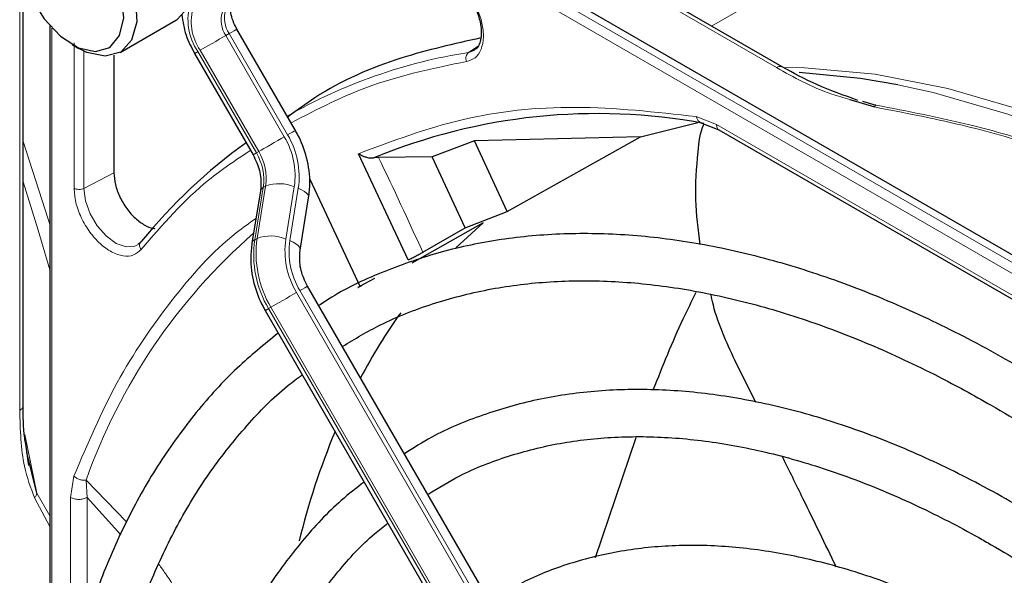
# Paper-space layout 'Blatt4' of a CAD drawing. Header units: millimetres. Extents: x 5 to 418, y 2 to 292.
# Tile 66 of 117: x 103.78 to 110.75, y 226.51 to 230.44. Entities that reach past the tile are written whole.
import ezdxf

# ---------------------------------------------------------------- set-up
doc = ezdxf.new("R2010")
doc.units = ezdxf.units.MM

psp = doc.layouts.new('Blatt4')

# ---------------------------------------------------------------- linework, layer by layer
at = {"color": 7, "linetype": 'Continuous', "lineweight": 18}
for p, q in [((103.7835, 227.678), (103.7835, 232.5153)), ((104.9503, 232.5222), (109.1393, 230.104)), ((117.569, 224.8215), (104.5936, 232.312)), ((117.5368, 224.7622), (104.5614, 232.2527)), ((110.346, 231.3592), (108.6799, 230.3974)), ((104.0111, 230.3836), (104.0111, 225.0491)), ((105.2661, 230.3441), (105.2425, 230.3305)), ((105.2425, 230.3305), (105.6563, 229.6138)), ((105.6799, 229.6274), (105.2661, 230.3441)), ((104.1684, 229.25), (104.1684, 230.2782)), ((106.9611, 230.2111), (107.0274, 230.255)), ((104.2372, 229.249), (104.2372, 230.2208)), ((105.0448, 230.2164), (105.4586, 229.4996)), ((105.4753, 229.5092), (105.0615, 230.226)), ((108.5721, 229.7568), (108.7149, 229.7014)), ((108.7149, 229.7014), (113.3832, 227.0065)), ((105.4586, 229.4996), (105.4753, 229.5092)), ((104.2372, 229.249), (104.45, 229.3596)), ((105.5074, 229.2556), (105.4473, 228.8855)), ((105.4639, 228.8952), (105.5241, 229.2653)), ((105.5241, 229.2653), (105.5074, 229.2556)), ((105.7271, 229.26), (105.667, 228.8899)), ((105.6954, 228.8791), (105.7556, 229.2492)), ((105.4473, 228.8855), (105.4639, 228.8952)), ((105.7426, 228.5118), (109.7392, 221.5896)), ((109.7627, 221.6032), (105.7662, 228.5254)), ((105.5616, 228.4072), (105.5449, 228.3976)), ((105.5449, 228.3976), (109.5414, 221.4754)), ((109.5581, 221.485), (105.5616, 228.4072)), ((103.8206, 227.5076), (103.9058, 227.0914)), ((104.144, 227.0619), (104.1675, 227.2133)), ((104.5394, 226.8887), (104.2531, 227.1832)), ((104.2608, 227.0613), (104.2531, 227.1832)), ((103.9964, 226.8551), (103.8884, 227.059)), ((103.9964, 226.9318), (103.9058, 227.0914)), ((104.144, 225.7667), (104.144, 227.0619)), ((104.2608, 226.1864), (104.2608, 227.0613))]:
    psp.add_line(p, q, dxfattribs=at)
at = {"color": 7, "linetype": 'Continuous', "lineweight": 25}
for p, q in [((109.1809, 230.1081), (104.9919, 232.5264)), ((104.6368, 232.3413), (117.6122, 224.8507)), ((103.8079, 227.7119), (103.8079, 230.7562)), ((103.9964, 230.3997), (103.9964, 224.9309)), ((104.4935, 230.2106), (104.8942, 230.4419)), ((105.7348, 229.6591), (105.321, 230.3758)), ((104.1547, 230.2667), (104.2018, 230.2395)), ((104.45, 230.192), (104.45, 229.3596)), ((105.021, 230.2026), (105.4348, 229.4858)), ((107.0029, 230.2269), (106.9611, 230.2111)), ((109.6579, 229.8779), (109.8326, 229.8248)), ((109.7479, 229.8659), (109.8439, 229.8383)), ((105.6768, 229.7677), (105.6734, 229.7654)), ((108.1768, 229.6146), (108.5827, 229.7147)), ((108.5993, 229.7154), (108.7328, 229.6629)), ((108.7317, 229.6635), (113.4009, 226.9681)), ((107.0028, 229.5858), (106.7035, 229.4712)), ((108.1768, 229.6146), (107.0028, 229.5858)), ((107.2348, 229.0862), (107.0028, 229.5858)), ((107.2348, 229.0862), (108.1768, 229.6146)), ((106.5341, 228.7434), (106.1823, 229.4943)), ((106.3238, 229.4661), (106.2908, 229.4641)), ((106.7035, 229.4712), (106.3238, 229.4661)), ((106.9357, 228.9695), (106.7035, 229.4712)), ((105.8381, 229.3147), (106.1906, 228.5558)), ((105.4874, 229.2311), (105.4273, 228.8611)), ((105.7685, 228.8118), (105.8286, 229.1818)), ((106.9357, 228.9695), (107.2348, 229.0862)), ((107.0636, 229.004), (106.5593, 228.7206)), ((106.8699, 228.8269), (107.0636, 229.004)), ((106.6362, 228.7971), (106.9357, 228.9695)), ((106.1906, 228.5558), (106.2961, 228.6134)), ((109.8176, 221.6349), (105.8211, 228.5571)), ((105.5211, 228.3838), (109.5176, 221.4616)), ((108.9929, 227.733), (108.8449, 228.0336)), ((107.8586, 226.6371), (108.1472, 227.4864)), ((103.8493, 227.2869), (103.826, 227.4385)), ((103.9058, 227.0914), (103.835, 227.38)), ((104.4991, 226.7974), (104.2608, 227.0613))]:
    psp.add_line(p, q, dxfattribs=at)
at = {"color": 7, "linetype": 'Continuous', "lineweight": 25, "flags": 128}
for points in [[(104.8942, 230.4419), (104.8992, 230.4449), (104.9762, 230.5295), (105.0127, 230.6595), (105.0048, 230.8206), (104.9533, 230.9954), (104.8638, 231.165), (104.746, 231.3109), (104.6126, 231.4175), (104.4782, 231.473), (104.3572, 231.4716), (104.311, 231.4523)], [(103.7894, 230.9539), (103.8046, 231.0732), (103.8622, 231.182), (103.9565, 231.2403), (104.0775, 231.2417), (104.2119, 231.1862), (104.3453, 231.0796), (104.4631, 230.9337), (104.5526, 230.7641), (104.6041, 230.5893), (104.612, 230.4282), (104.5755, 230.2982), (104.4985, 230.2135), (104.3894, 230.1833), (104.3894, 230.1833)], [(104.3208, 230.2169), (104.4221, 230.2467), (104.4911, 230.3297), (104.5196, 230.4561), (104.5041, 230.6105), (104.4464, 230.7743), (104.3536, 230.9277), (104.2368, 231.0523), (104.1101, 231.1331), (103.9887, 231.1602), (103.8874, 231.1304), (103.8184, 231.0474), (103.7899, 230.921), (103.8054, 230.7667), (103.8631, 230.6029), (103.9559, 230.4494), (104.0728, 230.3248), (104.1995, 230.244), (104.3208, 230.2169)], [(104.3894, 230.1833), (104.2599, 230.2107), (104.2018, 230.2395)], [(109.9992, 229.982), (109.7338, 230.027), (109.2999, 230.0696)]]:
    psp.add_lwpolyline(points, dxfattribs=at)
at = {"color": 7, "linetype": 'Continuous', "lineweight": 18, "flags": 128}
for points in [[(105.0615, 230.226), (105.0781, 230.2356), (105.0982, 230.2472), (105.121, 230.2604), (105.1456, 230.2746), (105.171, 230.2892), (105.1962, 230.3038), (105.2204, 230.3178), (105.2425, 230.3305)], [(105.2661, 230.3441), (105.2853, 230.3553), (105.301, 230.3643), (105.3124, 230.3709), (105.3191, 230.3748), (105.321, 230.3758)], [(109.1855, 230.1048), (109.338, 230.1017), (109.8375, 230.056), (110.3519, 229.9563), (110.878, 229.8032), (111.4126, 229.5975), (111.9525, 229.3405), (112.4945, 229.0337), (113.0353, 228.6791), (113.5715, 228.2787), (114.1001, 227.8349), (114.6177, 227.3505), (115.1213, 226.8284), (115.3968, 226.5198)], [(115.1487, 226.663), (115.034, 226.7894), (114.5288, 227.3132), (114.0096, 227.7991), (113.4794, 228.2443), (112.9415, 228.6459), (112.399, 229.0017), (111.8554, 229.3094), (111.3137, 229.5671), (110.7775, 229.7734), (110.2497, 229.927), (109.9992, 229.982)], [(105.6799, 229.6274), (105.6992, 229.6385), (105.7148, 229.6475), (105.7262, 229.6541), (105.733, 229.658), (105.7348, 229.6591)], [(103.8079, 229.5811), (103.9862, 229.0302), (103.9964, 228.9962)], [(105.4753, 229.5092), (105.492, 229.5189), (105.5121, 229.5305), (105.5348, 229.5436), (105.5594, 229.5578), (105.5848, 229.5725), (105.6101, 229.587), (105.6342, 229.601), (105.6563, 229.6138)], [(103.9964, 228.6727), (103.9152, 228.9531), (103.8079, 229.2947)], [(104.621, 228.8514), (104.599, 228.8406), (104.5372, 228.8355), (104.4675, 228.8596), (104.3969, 228.9105), (104.3327, 228.983), (104.2815, 229.0695), (104.2486, 229.1613), (104.2372, 229.249)], [(105.7556, 229.2492), (105.7791, 229.2389), (105.7989, 229.2273), (105.8141, 229.2149), (105.8242, 229.2022), (105.8287, 229.1896), (105.8286, 229.1818)], [(105.6954, 228.8791), (105.719, 228.8688), (105.7387, 228.8573), (105.7539, 228.8449), (105.764, 228.8321), (105.7686, 228.8195), (105.7685, 228.8121)], [(105.5616, 228.4072), (105.5782, 228.4168), (105.5984, 228.4285), (105.6211, 228.4416), (105.6457, 228.4558), (105.6711, 228.4704), (105.6963, 228.485), (105.7205, 228.499), (105.7426, 228.5118)], [(105.7662, 228.5254), (105.7855, 228.5365), (105.8011, 228.5455), (105.8125, 228.5521), (105.8192, 228.556), (105.8211, 228.5571)]]:
    psp.add_lwpolyline(points, dxfattribs=at)
at = {"color": 7, "linetype": 'Continuous', "lineweight": 18}
for centre, radius, start, end in [((105.3746, 230.4427), 0.4, 162.4884, 214.46185), ((105.3598, 230.4308), 0.3619, 162.4884, 214.46185), ((105.3996, 230.4383), 0.1905, 162.4884, 214.46185), ((105.4231, 230.4519), 0.1905, 162.4884, 214.46185), ((122.4251, 200.0998), 34.7719, 119.98928, 120.03464), ((107.5371, 226.5244), 3.7314, 98.8797, 119.9002), ((109.1634, 230.0723), 0.0398, 63.36743, 127.32087), ((105.1815, 229.331), 0.5799, 351.89333, 30.73558), ((105.19, 229.3365), 0.5425, 351.89333, 30.73558), ((122.8389, 199.383), 34.7719, 119.98928, 120.03464), ((105.137, 229.3084), 0.3741, 351.89333, 30.73558), ((105.1537, 229.318), 0.3741, 351.89333, 30.73558), ((80.8927, 217.1863), 28.2407, 24.2762, 25.7742), ((105.619, 229.0064), 0.2757, 66.9099, 110.12844), ((105.5217, 229.2235), 0.0351, 113.97109, 167.49817), ((108.1744, 225.7987), 4.1586, 131.13889, 160.55346), ((105.4616, 228.8534), 0.0351, 113.97568, 167.44972), ((106.1881, 228.78), 0.7483, 171.89333, 210.73558), ((106.2048, 228.7897), 0.7483, 171.89333, 210.73558), ((105.5588, 228.6363), 0.2757, 66.9099, 110.12844), ((106.2411, 228.8081), 0.5799, 171.89333, 210.73558), ((106.2325, 228.8026), 0.5425, 171.89333, 210.73558), ((122.9252, 198.281), 34.7719, 119.98928, 120.03464)]:
    psp.add_arc(centre, radius, start, end, dxfattribs=at)
at = {"color": 7, "linetype": 'Continuous', "lineweight": 25}
for centre, radius, start, end in [((107.8697, 225.6453), 4.1323, 79.46536, 112.46204), ((107.6095, 226.4726), 3.8142, 125.66847, 140.97312), ((109.7707, 226.0158), 4.0452, 144.42645, 152.10369), ((110.9239, 225.4858), 5.316, 157.4158, 166.20385)]:
    psp.add_arc(centre, radius, start, end, dxfattribs=at)
at = {"color": 7, "linetype": 'Continuous', "lineweight": 18}
for points, knots in [([(106.8078, 230.7743), (106.8347, 230.7559), (106.8898, 230.7183), (106.965, 230.6281), (107.0235, 230.5241), (107.059, 230.4168), (107.0697, 230.3155), (107.0532, 230.2294), (107.0117, 230.1672), (106.9679, 230.1532), (106.9466, 230.1464)], [0, 0, 0, 0, 0.121712, 0.25, 0.378287, 0.5, 0.621712, 0.75, 0.878287, 1, 1, 1, 1]), ([(106.9466, 230.1464), (106.9447, 230.1524), (106.9409, 230.1645), (106.9424, 230.1836), (106.949, 230.2005), (106.9571, 230.2076), (106.9611, 230.2111)], [0, 0, 0, 0, 0.249991, 0.499994, 0.749997, 1, 1, 1, 1]), ([(106.9466, 230.1464), (106.7205, 230.0999), (106.2799, 230.0093), (105.8931, 229.8103), (105.7049, 229.7134)], [0, 0, 0, 0, 0.513266, 1, 1, 1, 1]), ([(109.1393, 230.104), (109.2626, 230.0347), (109.4203, 229.9462), (109.6154, 229.8901), (109.6579, 229.8779)], [0, 0, 0, 0, 0.782522, 1, 1, 1, 1]), ([(113.2898, 227.8491), (113.2124, 227.98), (113.0652, 228.2292), (112.7675, 228.5666), (112.4273, 228.8601), (112.0381, 229.1165), (111.5942, 229.3413), (111.0867, 229.5374), (110.5019, 229.7095), (110.0706, 229.7939), (109.8439, 229.8383)], [0, 0, 0, 0, 0.1407014, 0.2677211, 0.3849407, 0.4997762, 0.6145723, 0.7317481, 0.8590122, 1, 1, 1, 1]), ([(106.1823, 229.4943), (106.4221, 229.5843), (106.9018, 229.7645), (107.7071, 229.853), (108.2839, 229.7889), (108.5721, 229.7568)], [0, 0, 0, 0, 0.333214, 0.666775, 1, 1, 1, 1]), ([(109.8326, 229.8248), (110.0384, 229.785), (110.4385, 229.7076), (111.0079, 229.5462), (111.5348, 229.3492), (112.0149, 229.11), (112.4292, 228.8329), (112.7705, 228.5287), (113.05, 228.2), (113.1841, 227.969), (113.2531, 227.8502)], [0, 0, 0, 0, 0.12858, 0.250086, 0.375109, 0.5, 0.624891, 0.749913, 0.871409, 1, 1, 1, 1]), ([(108.6252, 229.708), (108.6193, 229.7086), (108.6075, 229.7099), (108.5919, 229.7203), (108.5792, 229.7358), (108.5745, 229.7498), (108.5721, 229.7568)], [0, 0, 0, 0, 0.25, 0.5, 0.75, 1, 1, 1, 1]), ([(108.7149, 229.7014), (108.7159, 229.6934), (108.7178, 229.6773), (108.7256, 229.6648), (108.7321, 229.6634), (108.7322, 229.6634)], [0, 0, 0, 0, 0.494459, 0.988917, 1, 1, 1, 1]), ([(105.4118, 229.5141), (105.3125, 229.4484), (105.0271, 229.2593), (104.7944, 228.9909), (104.6427, 228.8159)], [0, 0, 0, 0, 0.3478818, 1, 1, 1, 1]), ([(104.6427, 228.8159), (104.6261, 228.8009), (104.5921, 228.77), (104.5175, 228.7651), (104.4347, 228.7939), (104.3523, 228.8538), (104.2771, 228.9381), (104.2163, 229.0408), (104.1758, 229.151), (104.1708, 229.2176), (104.1684, 229.25)], [0, 0, 0, 0, 0.121713, 0.25, 0.378287, 0.5, 0.621713, 0.75, 0.878287, 1, 1, 1, 1]), ([(104.2372, 229.249), (104.232, 229.2468), (104.2216, 229.2425), (104.2024, 229.2409), (104.1833, 229.2431), (104.1733, 229.2477), (104.1684, 229.25)], [0, 0, 0, 0, 0.250002, 0.500004, 0.750006, 1, 1, 1, 1]), ([(105.4557, 229.036), (105.4087, 229.003), (105.1848, 228.8456), (104.8508, 228.4617), (104.4572, 227.8951), (104.2639, 227.4401), (104.1675, 227.2133)], [0, 0, 0, 0, 0.081439, 0.388222, 0.695006, 1, 1, 1, 1]), ([(104.6427, 228.8159), (104.6394, 228.8211), (104.6328, 228.8316), (104.6309, 228.8487), (104.6349, 228.8642), (104.6426, 228.871), (104.6464, 228.8744)], [0, 0, 0, 0, 0.25, 0.5, 0.75, 1, 1, 1, 1]), ([(103.8884, 227.059), (103.8614, 227.1309), (103.7939, 227.3109), (103.7874, 227.5403), (103.7835, 227.678)], [0, 0, 0, 0, 0.399349, 1, 1, 1, 1]), ([(103.8884, 227.059), (103.8924, 227.0643), (103.9002, 227.0746), (103.9039, 227.0859), (103.9058, 227.0914)], [0, 0, 0, 0, 0.5168366, 1, 1, 1, 1]), ([(105.1608, 225.6732), (105.1494, 225.7296), (105.1114, 225.9171), (104.9942, 226.2007), (104.8728, 226.4486), (104.7844, 226.566), (104.7688, 226.5868)], [0, 0, 0, 0, 0.1569807, 0.5222741, 0.915232, 1, 1, 1, 1])]:
    psp.add_open_spline(points, degree=3, knots=knots, dxfattribs=at)
at = {"color": 7, "linetype": 'Continuous', "lineweight": 25}
for points, knots in [([(105.321, 230.3758), (105.3135, 230.39), (105.2955, 230.4239), (105.2795, 230.4756), (105.2742, 230.5192), (105.2774, 230.5451), (105.2787, 230.5477), (105.2793, 230.5489)], [0, 0, 0, 0, 0.176806, 0.422684, 0.629977, 0.82324, 1, 1, 1, 1]), ([(106.982, 230.5774), (107.0002, 230.5412), (107.0255, 230.4908), (107.0444, 230.4184), (107.0521, 230.3635), (107.0496, 230.3085), (107.0364, 230.2647), (107.0207, 230.2377), (107.0063, 230.2317), (107.0016, 230.2298)], [0, 0, 0, 0, 0.238343, 0.330867, 0.47597, 0.617896, 0.763986, 0.922379, 1, 1, 1, 1]), ([(104.9307, 230.4773), (104.938, 230.4292), (104.9523, 230.3358), (104.9985, 230.2461), (105.021, 230.2026)], [0, 0, 0, 0, 0.514995, 1, 1, 1, 1]), ([(107.0481, 230.3136), (106.8589, 230.2714), (106.4436, 230.1786), (105.9901, 229.9815), (105.7464, 229.8015), (105.6841, 229.7556)], [0, 0, 0, 0, 0.383877, 0.842753, 1, 1, 1, 1]), ([(109.7167, 229.8713), (109.6172, 229.9067), (109.4252, 229.975), (109.2604, 230.0648), (109.1809, 230.1081)], [0, 0, 0, 0, 0.518013, 1, 1, 1, 1]), ([(109.8439, 229.8383), (109.8421, 229.8372), (109.8385, 229.8349), (109.8346, 229.8282), (109.8326, 229.8248)], [0, 0, 0, 0, 0.499999, 1, 1, 1, 1]), ([(108.5994, 228.8526), (108.5858, 228.9581), (108.5575, 229.1772), (108.5791, 229.4599), (108.5982, 229.6438), (108.6264, 229.7035), (108.6269, 229.7046)], [0, 0, 0, 0, 0.367118, 0.762687, 0.995804, 1, 1, 1, 1]), ([(105.8286, 229.1818), (105.8325, 229.2159), (105.843, 229.3084), (105.8216, 229.4635), (105.7745, 229.5882), (105.7401, 229.6497), (105.7348, 229.6591)], [0, 0, 0, 0, 0.213395, 0.580888, 0.936398, 1, 1, 1, 1]), ([(105.4348, 229.4858), (105.4443, 229.4676), (105.472, 229.4145), (105.4948, 229.3231), (105.4897, 229.2601), (105.4874, 229.2311)], [0, 0, 0, 0, 0.219781, 0.641695, 1, 1, 1, 1]), ([(106.1823, 229.4943), (106.1925, 229.4881), (106.2096, 229.4779), (106.2389, 229.4685), (106.2652, 229.4632), (106.2827, 229.4638), (106.2908, 229.4641)], [0, 0, 0, 0, 0.336127, 0.560864, 0.79606, 1, 1, 1, 1]), ([(104.45, 229.3596), (104.4521, 229.3322), (104.4563, 229.2774), (104.4895, 229.1877), (104.5388, 229.1042), (104.6013, 229.0333), (104.6688, 228.9864), (104.7177, 228.964), (104.7387, 228.966), (104.7402, 228.9662)], [0, 0, 0, 0, 0.16455, 0.329101, 0.493651, 0.658201, 0.822751, 0.987302, 1, 1, 1, 1]), ([(115.4873, 223.1357), (115.4418, 223.2144), (115.2783, 223.4977), (114.9699, 223.9682), (114.5649, 224.5433), (114.1373, 225.0936), (113.6915, 225.6173), (113.2292, 226.1112), (112.7532, 226.5728), (112.2659, 226.9993), (111.77, 227.3885), (111.289, 227.7236), (110.8847, 227.9722), (110.4799, 228.1967), (110.0542, 228.4046), (109.5521, 228.6059), (109.056, 228.7604), (108.5686, 228.867), (108.093, 228.9251), (107.6318, 228.9342), (107.1882, 228.894), (106.7641, 228.8061), (106.3649, 228.6668), (106.0782, 228.5375), (105.934, 228.4408), (105.9055, 228.4216)], [0, 0, 0, 0, 0.018307, 0.065903, 0.113503, 0.161108, 0.208721, 0.256346, 0.303985, 0.351639, 0.399312, 0.447003, 0.488748, 0.513881, 0.561601, 0.609337, 0.657061, 0.704748, 0.75237, 0.799888, 0.847267, 0.894479, 0.941522, 0.988425, 1, 1, 1, 1]), ([(104.6387, 228.8694), (104.637, 228.8664), (104.6321, 228.858), (104.6246, 228.8558), (104.6197, 228.8543)], [0, 0, 0, 0, 0.349285, 1, 1, 1, 1]), ([(105.4273, 228.8611), (105.4234, 228.827), (105.4129, 228.7345), (105.4343, 228.5794), (105.4814, 228.4547), (105.5158, 228.3932), (105.5211, 228.3838)], [0, 0, 0, 0, 0.213395, 0.580888, 0.936398, 1, 1, 1, 1]), ([(105.8211, 228.5571), (105.8116, 228.5753), (105.7839, 228.6284), (105.7611, 228.7198), (105.7662, 228.7828), (105.7685, 228.8118)], [0, 0, 0, 0, 0.219781, 0.641695, 1, 1, 1, 1]), ([(106.5341, 228.7434), (106.5407, 228.7465), (106.5538, 228.7529), (106.5818, 228.7673), (106.6112, 228.783), (106.6279, 228.7924), (106.6362, 228.7971)], [0, 0, 0, 0, 0.250494, 0.503104, 0.754115, 1, 1, 1, 1]), ([(106.0674, 228.1304), (106.1559, 228.1834), (106.3573, 228.304), (106.702, 228.4377), (107.0938, 228.5401), (107.5074, 228.5936), (107.9391, 228.5997), (108.3867, 228.558), (108.8475, 228.4691), (109.3192, 228.3334), (109.7992, 228.1517), (110.247, 227.9425), (110.6199, 227.7397), (110.9931, 227.5158), (111.4039, 227.242), (111.8885, 226.8766), (112.3668, 226.4729), (112.8359, 226.0332), (113.2932, 225.5601), (113.7359, 225.0561), (114.1618, 224.5244), (114.567, 223.9672), (114.915, 223.4484), (115.1162, 223.1089), (115.199, 222.9693)], [0, 0, 0, 0, 0.03829, 0.087164, 0.135963, 0.1846, 0.233039, 0.281292, 0.329395, 0.377392, 0.425324, 0.47322, 0.50993, 0.535066, 0.582938, 0.63083, 0.678736, 0.726658, 0.774594, 0.822544, 0.870506, 0.918477, 0.966454, 1, 1, 1, 1]), ([(106.2071, 228.5628), (106.2003, 228.5589), (106.1864, 228.551), (106.1768, 228.5461), (106.1771, 228.5471), (106.1861, 228.553), (106.1906, 228.5558)], [0, 0, 0, 0, 0.2437013, 0.4950292, 0.7494664, 1, 1, 1, 1]), ([(108.2678, 227.8232), (108.3355, 227.9927), (108.43, 228.2292), (108.5409, 228.4517), (108.5724, 228.5147)], [0, 0, 0, 0, 0.716589, 1, 1, 1, 1]), ([(108.8448, 228.0336), (108.7857, 228.1604), (108.7159, 228.3102), (108.6819, 228.4701), (108.6767, 228.4946)], [0, 0, 0, 0, 0.8471368, 1, 1, 1, 1]), ([(105.6132, 228.2243), (105.5146, 228.1445), (105.3073, 227.9768), (105.028, 227.6681), (104.7688, 227.3125), (104.5432, 226.9165), (104.3519, 226.4834), (104.196, 226.0153), (104.0765, 225.5147), (103.9941, 224.9847), (103.9494, 224.4282), (103.9424, 223.8485), (103.9732, 223.2488), (104.0415, 222.6325), (104.1468, 222.003), (104.2886, 221.3638), (104.4658, 220.7184), (104.6776, 220.0703), (104.9225, 219.4229), (105.2, 218.7801), (105.5, 218.1559), (105.7214, 217.7536), (105.8289, 217.5583)], [0, 0, 0, 0, 0.045036, 0.094766, 0.144622, 0.194644, 0.244835, 0.295175, 0.345629, 0.396161, 0.446738, 0.497338, 0.547939, 0.598533, 0.649113, 0.699679, 0.750229, 0.800766, 0.851292, 0.901808, 0.952318, 1, 1, 1, 1]), ([(106.1188, 217.7257), (106.0981, 217.761), (105.9599, 217.9967), (105.7302, 218.4466), (105.4333, 219.0717), (105.1694, 219.7047), (104.9369, 220.3402), (104.7379, 220.9748), (104.5734, 221.6049), (104.4441, 222.2268), (104.3509, 222.8368), (104.2942, 223.4315), (104.2741, 224.0073), (104.2907, 224.561), (104.3437, 225.0893), (104.4327, 225.5894), (104.5569, 226.0583), (104.7156, 226.4938), (104.9078, 226.8931), (105.1319, 227.2555), (105.3892, 227.5752), (105.6071, 227.8005), (105.748, 227.9038), (105.7832, 227.9297)], [0, 0, 0, 0, 0.009043, 0.060312, 0.111577, 0.162835, 0.214084, 0.26532, 0.31654, 0.367742, 0.418924, 0.470085, 0.521224, 0.572346, 0.623457, 0.674565, 0.725687, 0.776848, 0.828085, 0.879444, 0.930974, 0.982715, 1, 1, 1, 1]), ([(114.8838, 222.7873), (114.8599, 222.8293), (114.7265, 223.063), (114.4581, 223.4725), (114.0804, 224.0105), (113.6794, 224.5233), (113.2605, 225.0093), (112.8255, 225.465), (112.3773, 225.8878), (111.9185, 226.2748), (111.452, 226.6236), (111.0864, 226.8626), (110.7944, 227.0356), (110.5021, 227.1972), (110.1038, 227.3893), (109.6342, 227.5715), (109.171, 227.7067), (108.7171, 227.7936), (108.2758, 227.8317), (107.8501, 227.8204), (107.4428, 227.7607), (107.0583, 227.6504), (106.7442, 227.5215), (106.5699, 227.4113), (106.5059, 227.3709)], [0, 0, 0, 0, 0.011162, 0.062107, 0.113056, 0.164012, 0.21498, 0.265963, 0.316965, 0.367989, 0.419038, 0.470111, 0.486792, 0.513707, 0.564806, 0.615924, 0.667022, 0.718066, 0.769011, 0.819804, 0.870398, 0.920769, 0.970934, 1, 1, 1, 1]), ([(103.826, 227.4385), (103.8236, 227.4531), (103.8094, 227.5401), (103.8086, 227.6362), (103.8079, 227.716)], [0, 0, 0, 0, 0.168183, 1, 1, 1, 1]), ([(106.6721, 227.0831), (106.7468, 227.129), (106.9256, 227.239), (107.2386, 227.3599), (107.6042, 227.4524), (107.9914, 227.4957), (108.3964, 227.4918), (108.8166, 227.4402), (109.2493, 227.3415), (109.6919, 227.1965), (110.1337, 227.0093), (110.4574, 226.8424), (110.7096, 226.6991), (110.97, 226.5425), (111.3525, 226.2852), (111.8032, 225.9395), (112.2472, 225.5559), (112.6814, 225.137), (113.103, 224.6854), (113.5092, 224.2042), (113.8966, 223.6961), (114.2629, 223.1692), (114.4864, 222.8032), (114.5972, 222.6218)], [0, 0, 0, 0, 0.03764, 0.090197, 0.142659, 0.194901, 0.246879, 0.298616, 0.350169, 0.401602, 0.452965, 0.501564, 0.51146, 0.538393, 0.589708, 0.641048, 0.692406, 0.743784, 0.795182, 0.846597, 0.898026, 0.949466, 1, 1, 1, 1]), ([(109.5635, 226.5683), (109.4849, 226.7305), (109.3585, 226.9913), (109.2302, 227.2513), (109.1817, 227.3496)], [0, 0, 0, 0, 0.622088, 1, 1, 1, 1]), ([(106.2215, 227.1706), (106.1668, 227.1285), (106.0085, 227.0064), (105.779, 226.7573), (105.5328, 226.4289), (105.321, 226.0589), (105.1432, 225.6522), (105.001, 225.2105), (104.8955, 224.7368), (104.8272, 224.2343), (104.7967, 223.7062), (104.8041, 223.1561), (104.8492, 222.5876), (104.9317, 222.0042), (105.0509, 221.4097), (105.206, 220.8078), (105.396, 220.2022), (105.6194, 219.5966), (105.8758, 218.9953), (106.1458, 218.4298), (106.3433, 218.0722), (106.4342, 217.9078)], [0, 0, 0, 0, 0.028294, 0.081882, 0.135618, 0.189564, 0.243733, 0.298097, 0.35261, 0.40722, 0.461884, 0.51657, 0.571253, 0.625922, 0.680572, 0.735203, 0.789815, 0.844412, 0.898996, 0.953571, 1, 1, 1, 1]), ([(106.724, 218.0752), (106.6528, 218.2021), (106.4756, 218.5176), (106.224, 219.0361), (105.9677, 219.624), (105.744, 220.2162), (105.5531, 220.8081), (105.3966, 221.3958), (105.2753, 221.9755), (105.1901, 222.5432), (105.1412, 223.0952), (105.129, 223.6276), (105.1534, 224.1371), (105.2139, 224.6202), (105.31, 225.0738), (105.4408, 225.4952), (105.6054, 225.8815), (105.8022, 226.2315), (106.0324, 226.5396), (106.2291, 226.756), (106.3578, 226.8544), (106.3899, 226.879)], [0, 0, 0, 0, 0.037346, 0.092917, 0.148479, 0.20403, 0.259565, 0.315079, 0.370569, 0.426032, 0.481467, 0.536873, 0.592256, 0.647627, 0.703, 0.7584, 0.813873, 0.869475, 0.92528, 0.981353, 1, 1, 1, 1]), ([(114.2786, 222.4378), (114.2359, 222.5112), (114.0905, 222.7612), (113.8158, 223.1695), (113.458, 223.6584), (113.0787, 224.121), (112.6825, 224.5551), (112.2718, 224.9573), (111.8496, 225.3245), (111.4189, 225.6541), (111.0761, 225.8815), (110.8013, 226.0451), (110.526, 226.1968), (110.1569, 226.3718), (109.7223, 226.5335), (109.2945, 226.6477), (108.8768, 226.7134), (108.4726, 226.7297), (108.0853, 226.6969), (107.719, 226.614), (107.3903, 226.4939), (107.1973, 226.3795), (107.1087, 226.327)], [0, 0, 0, 0, 0.022962, 0.078127, 0.133299, 0.188484, 0.243687, 0.298913, 0.354169, 0.409457, 0.46478, 0.484563, 0.513727, 0.569088, 0.624474, 0.679826, 0.735091, 0.790198, 0.845069, 0.899649, 0.953933, 1, 1, 1, 1])]:
    psp.add_open_spline(points, degree=3, knots=knots, dxfattribs=at)
at = {"color": 7, "linetype": 'Continuous', "lineweight": 18}
for points in [[(103.7835, 227.678), (103.7905, 227.683), (103.8045, 227.6929), (103.8068, 227.7057), (103.8079, 227.712)], [(104.1675, 227.2133), (104.1733, 227.2083), (104.1849, 227.1983), (104.2069, 227.1881), (104.2304, 227.1822), (104.2455, 227.1829), (104.2531, 227.1832)], [(104.144, 227.0619), (104.1525, 227.058), (104.1695, 227.0501), (104.2022, 227.0467), (104.235, 227.0498), (104.2522, 227.0575), (104.2608, 227.0613)]]:
    psp.add_open_spline(points, degree=3, dxfattribs=at)

doc.saveas('drawing.dxf')
